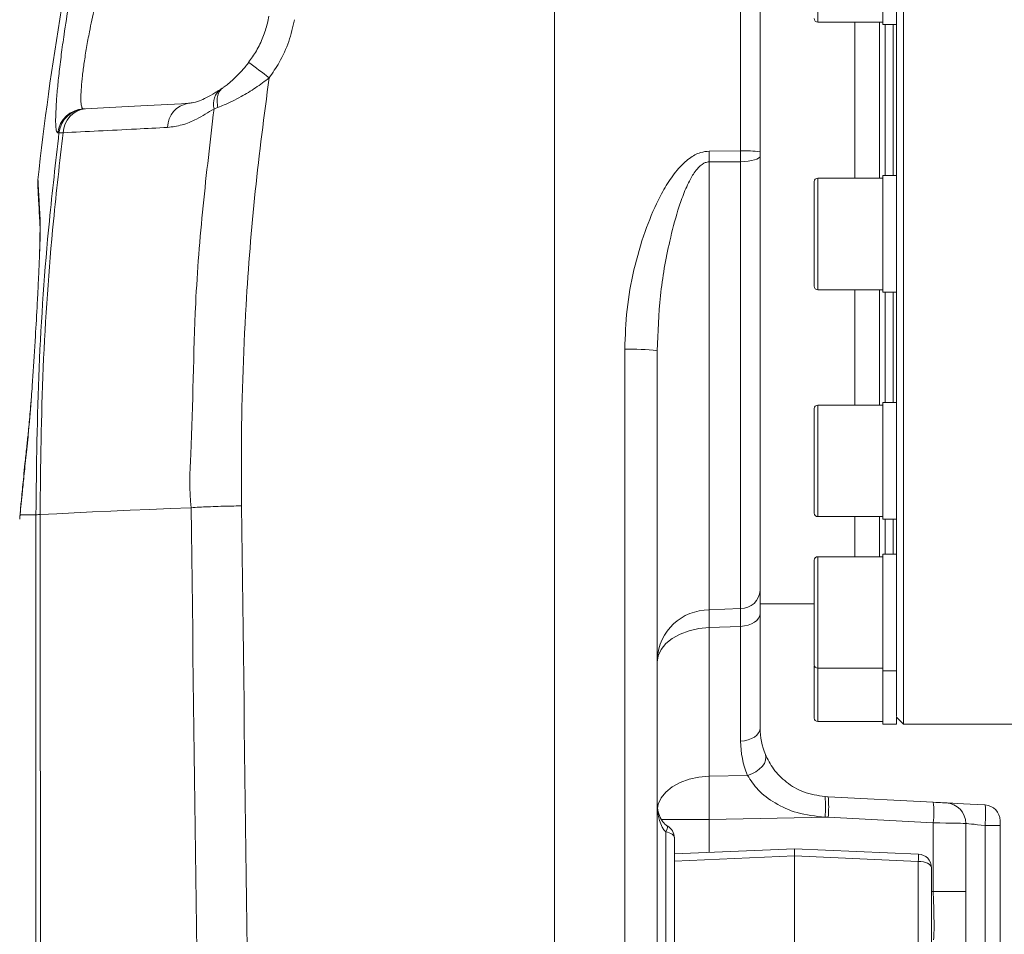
# Model space of a CAD drawing. Header units: millimetres. Extents: x 0 to 8410, y 0 to 5940.
# Tile 164 of 256: x 3374 to 3517, y 3491 to 3625. Entities that reach past the tile are written whole.
import ezdxf

# ---------------------------------------------------------------- set-up
doc = ezdxf.new("R2010")
doc.units = ezdxf.units.MM
doc.header["$LTSCALE"] = 10
doc.styles.add('SLDTEXTSTYLE0', font='TXT', dxfattribs={"width": 0.605})
doc.dimstyles.new('SLDDIMSTYLE0', dxfattribs={"dimtxt": 50, "dimasz": 50, "dimexe": 0, "dimexo": 0.0625, "dimgap": 12.5, "dimtad": 1, "dimtoh": 1, "dimdec": 1, "dimrnd": 1e-09, "dimzin": 12, "dimdsep": 46, "dimtxsty": 'SLDTEXTSTYLE0', "dimsah": 1, "dimcen": 0.09, "dimadec": 0, "dimazin": 0, "dimtfac": 1, "dimtofl": 0, "dimtmove": 0, "dimatfit": 3, "dimfxl": 1, "dimfrac": 2, "dimtolj": 1, "dimtzin": 12, "dimarcsym": 0})
doc.dimstyles.new('SLDDIMSTYLE6', dxfattribs={"dimtxt": 50, "dimasz": 50, "dimexe": 0, "dimexo": 0.0625, "dimgap": 12.5, "dimtad": 1, "dimtoh": 1, "dimdec": 0, "dimrnd": 1e-09, "dimzin": 12, "dimdsep": 46, "dimtxsty": 'SLDTEXTSTYLE0', "dimsah": 1, "dimcen": 0.09, "dimadec": 0, "dimazin": 0, "dimtfac": 1, "dimtofl": 0, "dimtmove": 0, "dimatfit": 3, "dimfxl": 1, "dimfrac": 2, "dimtolj": 1, "dimtzin": 12, "dimarcsym": 0})

# ---------------------------------------------------------------- blocks, each defined once
blk = doc.blocks.new('*D19')
at = {"color": 7, "linetype": 'Continuous', "lineweight": 0}
for p, q in [((3283.19, 3603.46), (3283.19, 4189.96)), ((3622.91, 3807.57), (3622.91, 4189.96)), ((3283.19, 4174.96), (3622.91, 4174.96))]:
    blk.add_line(p, q, dxfattribs=at)
for centre, start, end in [((3456.59, 4213.31), 153.4349, 206.5651), ((3449.5, 4213.31), 333.4349, 26.5651)]:
    blk.add_arc(centre, 85.76, start, end, dxfattribs=at)
for points in [[(3283.19, 4174.96), (3333.19, 4167.46), (3333.19, 4182.46)], [(3622.91, 4174.96), (3572.91, 4182.46), (3572.91, 4167.46)]]:
    blk.add_solid(points, dxfattribs=at)
at = {"color": 7, "linetype": 'Continuous', "lineweight": 0, "insert": (3395.76, 4239.41), "char_height": 50, "attachment_point": 1, "style": 'SLDTEXTSTYLE0'}
blk.add_mtext('340', dxfattribs=at)
blk = doc.blocks.new('*D22')
at = {"color": 7, "linetype": 'Continuous', "lineweight": 0}
for p, q in [((3358.91, 3514.23), (3358.91, 4086.74)), ((3622.91, 3807.57), (3622.91, 4086.74)), ((3358.91, 4071.74), (3622.91, 4071.74))]:
    blk.add_line(p, q, dxfattribs=at)
for points in [[(3358.91, 4071.74), (3408.91, 4064.24), (3408.91, 4079.24)], [(3622.91, 4071.74), (3572.91, 4079.24), (3572.91, 4064.24)]]:
    blk.add_solid(points, dxfattribs=at)
at = {"color": 7, "linetype": 'Continuous', "lineweight": 0, "insert": (3433.62, 4136.19), "char_height": 50, "attachment_point": 1, "style": 'SLDTEXTSTYLE0'}
blk.add_mtext('264', dxfattribs=at)

msp = doc.modelspace()

# ---------------------------------------------------------------- linework, layer by layer
at = {"color": 7, "linetype": 'Continuous', "lineweight": 0}
for p, q in [((3499.607856, 3624.07476), (3499.607856, 3641.07472)), ((3451.70785, 3324.074808), (3451.70785, 3636.9167)), ((3481.707851, 3636.727634), (3481.707851, 3605.517927)), ((3502.607855, 3632.57474), (3502.607855, 3522.074762)), ((3501.60786, 3594.529215), (3501.60786, 3628.431025)), ((3490.107859, 3624.439779), (3499.607856, 3624.439779)), ((3495.507861, 3601.67605), (3495.507861, 3624.439779)), ((3499.107855, 3601.67605), (3499.107855, 3624.439779)), ((3499.607856, 3624.07476), (3501.60786, 3624.07476)), ((3499.973881, 3602.041069), (3499.973881, 3624.07476)), ((3403.090517, 3614.685717), (3403.365086, 3614.865366)), ((3383.009041, 3611.788812), (3383.18942, 3611.798349)), ((3481.707851, 3605.517927), (3481.707851, 3604.890767)), ((3481.707851, 3604.890767), (3481.707851, 3541.572157)), ((3501.60786, 3602.041069), (3499.607856, 3602.041069)), ((3499.607856, 3585.04099), (3499.607856, 3602.041069)), ((3489.607851, 3600.594822), (3489.607851, 3601.176086)), ((3489.607851, 3585.906092), (3489.607851, 3600.594822)), ((3499.607856, 3601.67605), (3490.107859, 3601.67605)), ((3501.60786, 3586.87264), (3501.60786, 3594.529215)), ((3501.60786, 3558.132115), (3501.60786, 3586.87264)), ((3490.107859, 3585.406009), (3499.607856, 3585.406009)), ((3495.507861, 3568.584863), (3495.507861, 3585.406009)), ((3499.107855, 3568.584863), (3499.107855, 3585.406009)), ((3499.607856, 3585.04099), (3501.60786, 3585.04099)), ((3499.973881, 3568.949881), (3499.973881, 3585.04099)), ((3466.707851, 3576.501551), (3466.707851, 3465.225759)), ((3489.607851, 3565.848652), (3489.607851, 3568.084899)), ((3499.607856, 3568.584863), (3490.107859, 3568.584863)), ((3501.60786, 3568.949881), (3499.607856, 3568.949881)), ((3499.607856, 3551.949921), (3499.607856, 3568.949881)), ((3489.607851, 3552.814904), (3489.607851, 3565.848652)), ((3501.60786, 3552.272025), (3501.60786, 3558.132115)), ((3398.712898, 3553.622785), (3398.712749, 3553.622785)), ((3373.715738, 3551.995579), (3373.715888, 3551.997248)), ((3490.107859, 3552.314821), (3499.607856, 3552.314821)), ((3495.507861, 3546.474043), (3495.507861, 3552.314821)), ((3499.107855, 3546.474043), (3499.107855, 3552.314821)), ((3499.607856, 3551.949921), (3501.60786, 3551.949921)), ((3499.973881, 3546.839062), (3499.973881, 3551.949921)), ((3501.60786, 3533.068124), (3501.60786, 3552.272025)), ((3499.607856, 3546.474043), (3490.107859, 3546.474043)), ((3501.60786, 3546.839062), (3499.607856, 3546.839062)), ((3499.607856, 3529.839102), (3499.607856, 3546.839062)), ((3489.607851, 3541.260782), (3489.607851, 3545.974079)), ((3489.607851, 3530.704084), (3489.607851, 3541.260782)), ((3481.707851, 3539.579812), (3489.607851, 3539.579812)), ((3481.707851, 3538.21415), (3481.707851, 3521.484915)), ((3501.60786, 3529.839102), (3501.60786, 3533.068124)), ((3489.607851, 3522.939745), (3489.607851, 3530.574742)), ((3490.107859, 3530.204001), (3499.607856, 3530.204001)), ((3499.607856, 3529.839102), (3501.60786, 3529.839102)), ((3499.607856, 3522.074762), (3499.607856, 3529.839102)), ((3501.60786, 3523.153249), (3501.60786, 3529.839102)), ((3501.60786, 3523.074809), (3502.607855, 3522.074762)), ((3501.60786, 3522.074762), (3501.60786, 3523.074809)), ((3490.107859, 3522.439781), (3499.607856, 3522.439781)), ((3499.607856, 3522.074762), (3501.60786, 3522.074762)), ((3502.607855, 3522.074762), (3525.607857, 3522.074762)), ((3491.184498, 3511.498633), (3491.636718, 3511.474911)), ((3491.636718, 3511.474911), (3506.969536, 3510.67144)), ((3511.70786, 3507.576171), (3511.70786, 3497.654858)), ((3516.707855, 3507.279578), (3516.707855, 3478.568021)), ((3469.207863, 3505.467358), (3469.207863, 3505.313459)), ((3469.207863, 3505.313459), (3469.207863, 3478.290144)), ((3486.707861, 3503.888908), (3469.207863, 3503.12883)), ((3504.794645, 3503.103319), (3486.707861, 3503.888908)), ((3486.707861, 3502.828422), (3486.707861, 3503.888908)), ((3486.707861, 3502.828422), (3486.707861, 3479.594293)), ((3506.707857, 3501.105133), (3506.707857, 3478.849831)), ((3511.70786, 3497.654858), (3511.70786, 3485.992852))]:
    msp.add_line(p, q, dxfattribs=at)
at = {"color": 8, "linetype": 'Continuous', "lineweight": 0}
for p, q in [((3490.107859, 3640.709701), (3490.107859, 3624.439779)), ((3478.864859, 3605.646077), (3478.864859, 3636.219326)), ((3501.107859, 3602.041069), (3501.107859, 3624.07476)), ((3402.620758, 3611.988726), (3402.055557, 3611.777607)), ((3379.440496, 3608.300272), (3379.259239, 3608.290616)), ((3474.289174, 3605.617944), (3478.864859, 3605.646077)), ((3478.864859, 3604.078356), (3478.864859, 3605.646077)), ((3478.864859, 3604.078356), (3474.289174, 3604.05213)), ((3474.289174, 3604.05213), (3474.289174, 3538.70863)), ((3478.864859, 3538.901511), (3478.864859, 3604.078356)), ((3490.107859, 3601.67605), (3490.107859, 3601.056758)), ((3490.107859, 3601.056758), (3490.107859, 3585.406009)), ((3501.107859, 3568.949881), (3501.107859, 3585.04099)), ((3461.969535, 3465.439382), (3461.969535, 3576.715174)), ((3490.107859, 3568.584863), (3490.107859, 3566.202226)), ((3490.107859, 3566.202226), (3490.107859, 3552.314821)), ((3373.771558, 3552.574936), (3373.771558, 3552.574817)), ((3501.107859, 3546.839062), (3501.107859, 3551.949921)), ((3490.107859, 3546.474043), (3490.107859, 3541.452232)), ((3490.107859, 3541.452232), (3490.107859, 3530.204001)), ((3474.289174, 3538.70863), (3478.864859, 3538.901511)), ((3478.864859, 3536.318365), (3474.289174, 3536.127511)), ((3474.289174, 3536.127511), (3474.289174, 3514.474216)), ((3478.864859, 3519.589129), (3478.864859, 3536.318365)), ((3490.107859, 3530.204001), (3490.107859, 3522.439781)), ((3474.289174, 3514.474216), (3479.869271, 3514.578524)), ((3474.289174, 3508.154813), (3467.251594, 3508.154813)), ((3491.636718, 3508.479062), (3474.289174, 3508.154813)), ((3474.289174, 3508.154813), (3474.289174, 3503.349486)), ((3491.636718, 3508.479077), (3491.184635, 3508.495359)), ((3506.969536, 3507.675472), (3491.636718, 3508.479062)), ((3506.969536, 3497.654858), (3506.969536, 3507.675472)), ((3514.538045, 3478.568021), (3514.538045, 3507.279578)), ((3516.707855, 3507.279578), (3514.538045, 3507.279578)), ((3467.957864, 3479.035083), (3467.957864, 3506.366196)), ((3486.707861, 3502.828422), (3469.207863, 3502.068344)), ((3504.777658, 3502.043548), (3486.707861, 3502.828422)), ((3504.777658, 3479.788247), (3504.777658, 3502.043548)), ((3506.707857, 3497.668567), (3506.969536, 3497.654858)), ((3506.969536, 3497.654858), (3511.70786, 3497.654858))]:
    msp.add_line(p, q, dxfattribs=at)
at = {"color": 8, "linetype": 'Continuous', "lineweight": 0, "flags": 128}
for points in [[(3478.864859, 3604.078356), (3479.427273, 3604.100886), (3479.963834, 3604.151908), (3480.455289, 3604.229513), (3480.883981, 3604.330722), (3481.234516, 3604.452196), (3481.494288, 3604.589287), (3481.653983, 3604.737345), (3481.707851, 3604.890767)], [(3478.864859, 3536.318365), (3479.427273, 3536.371175), (3479.963834, 3536.490146), (3480.455289, 3536.671105), (3480.883981, 3536.907378), (3481.234516, 3537.190619), (3481.494288, 3537.510696), (3481.653983, 3537.856046), (3481.707851, 3538.21415)], [(3474.289174, 3536.127511), (3472.789417, 3535.986725), (3471.358577, 3535.66939), (3470.048035, 3535.18695), (3468.904863, 3534.55669), (3467.970113, 3533.80138), (3467.277388, 3532.947841), (3466.851528, 3532.027069), (3466.707851, 3531.071964)], [(3478.864859, 3519.589129), (3479.427273, 3519.641939), (3479.963834, 3519.76091), (3480.455289, 3519.94187), (3480.883981, 3520.178142), (3481.234516, 3520.461384), (3481.494288, 3520.781461), (3481.653983, 3521.12681), (3481.707851, 3521.484915)], [(3479.869271, 3514.578524), (3480.490799, 3514.800254), (3481.074477, 3515.103284), (3481.59195, 3515.473071), (3482.018064, 3515.891496), (3482.332091, 3516.338173), (3482.518787, 3516.791526), (3482.569064, 3517.229501), (3482.480476, 3517.63064)], [(3474.289174, 3514.474216), (3472.789417, 3514.33343), (3471.358577, 3514.016214), (3470.048035, 3513.533774), (3468.904863, 3512.903515), (3467.970113, 3512.148085), (3467.277388, 3511.294666), (3466.851528, 3510.373894), (3466.725941, 3509.758893)], [(3511.70786, 3507.576171), (3511.618065, 3507.578078), (3511.351908, 3507.583681), (3510.91894, 3507.592741), (3510.334733, 3507.605019), (3509.620244, 3507.619921), (3508.801157, 3507.637087), (3507.906879, 3507.655922), (3506.969536, 3507.675472)], [(3511.70786, 3507.576171), (3511.761429, 3507.570568), (3511.920239, 3507.553879), (3512.178617, 3507.526818), (3512.527327, 3507.49034), (3512.953917, 3507.445637), (3513.443152, 3507.394257), (3513.97756, 3507.338229), (3514.538045, 3507.279578)], [(3469.207863, 3505.467358), (3469.185899, 3505.610648), (3469.120527, 3505.750719), (3469.013164, 3505.884591), (3468.866165, 3506.009403), (3468.682776, 3506.122175), (3468.466992, 3506.220642), (3468.223567, 3506.302539), (3467.957864, 3506.366196)], [(3506.707857, 3501.105133), (3506.671111, 3501.284304), (3506.562228, 3501.456919), (3506.385195, 3501.616541), (3506.146538, 3501.757446), (3505.855011, 3501.874271), (3505.52133, 3501.962963), (3505.157756, 3502.020064), (3504.777658, 3502.043548)]]:
    msp.add_lwpolyline(points, dxfattribs=at)
at = {"color": 7, "linetype": 'Continuous', "lineweight": 0, "flags": 128}
for points in [[(3398.712749, 3553.622785), (3395.667876, 3553.500119), (3392.703677, 3553.376022), (3389.821361, 3553.250495), (3387.022073, 3553.123656), (3384.306947, 3552.995506), (3381.677071, 3552.866045), (3379.133503, 3552.735391), (3376.67727, 3552.603665)], [(3506.969536, 3510.67144), (3507.344472, 3510.65177), (3507.702182, 3510.633055), (3508.029821, 3510.615888), (3508.31561, 3510.600868), (3508.549298, 3510.588589), (3508.722487, 3510.57953), (3508.828948, 3510.573927), (3508.864867, 3510.572019)], [(3514.528232, 3510.275307), (3513.406801, 3510.334078), (3512.337486, 3510.390106), (3511.358502, 3510.441366), (3510.504829, 3510.486189), (3509.806986, 3510.522667), (3509.289908, 3510.549846), (3508.972081, 3510.566417), (3508.864867, 3510.572019)]]:
    msp.add_lwpolyline(points, dxfattribs=at)
at = {"color": 7, "linetype": 'Continuous', "lineweight": 0}
for centre, radius, start, end in [((3823.707857, 3552.574759), 450, 167.34043819, 173.76886488), ((3490.107857, 3624.939759), 0.5, 180, 270), ((3490.107857, 3601.176049), 0.5, 90, 180), ((3490.107857, 3585.906049), 0.5, 180, 270), ((3490.107857, 3568.084868), 0.5, 90, 180), ((3490.107857, 3552.814868), 0.5, 180, 270), ((3490.107857, 3545.974047), 0.5, 90, 180), ((3490.107857, 3530.704047), 0.5, 180, 270), ((3490.107857, 3522.939759), 0.5, 180, 270), ((3491.707857, 3521.484961), 10, 180, 202.67032993), ((3508.707857, 3507.576188), 3, 0, 87), ((3514.407857, 3507.978424), 2.3, 0, 87), ((3467.207857, 3505.467323), 2, 0, 61.19289094), ((3504.707857, 3501.105185), 2, 0, 87.5129607)]:
    msp.add_arc(centre, radius, start, end, dxfattribs=at)
at = {"color": 8, "linetype": 'Continuous', "lineweight": 0}
for centre, radius, start, end in [((3212.277448, 3356.402671), 326.630873, 52.72444185, 53.37874181), ((3404.688047, 3612.478957), 2.724315, 125.90172601, 194.91825925), ((3398.827235, 3609.08716), 3.541023, 98.30025545, 180.16761315), ((3383.221846, 3607.801851), 3.992637, 93.05527634, 172.96840387), ((3383.402685, 3607.811873), 3.992177, 93.06224442, 172.97289069), ((3383.710636, 3608.151291), 3.675293, 96.26022644, 177.77168788), ((3381.59622, 3604.835037), 92.69626, 359.51607755, 0.48392245), ((3479.549137, 3589.226909), 16.43342, 82.4517409, 92.3864541), ((3463.11025, 3549.3606), 27.378349, 82.44931853, 92.38791203), ((3478.881106, 3541.732769), 2.831305, 269.6712101, 356.74802117), ((3474.245319, 3531.159088), 7.54967, 89.66717397, 176.74209058), ((3491.864865, 3519.58913), 13, 180, 202.67032993), ((3476.828968, 3509.996372), 14.43392, 354.0310388, 5.97407831), ((3477.280578, 3509.976986), 14.434075, 354.043294, 5.956706), ((3492.612998, 3509.173456), 14.434478, 354.04322275, 5.95677725), ((3466.952068, 3507.074508), 1.230176, 324.84566155, 6.72388653), ((3496.520181, 3502.705931), 8.284001, 355.41377626, 2.7495647)]:
    msp.add_arc(centre, radius, start, end, dxfattribs=at)
for centre, major_axis, ratio, start_param, end_param in [((3474.707857, 3508.152871), (-0.149439, 9.998953), 0.0418608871, 0.8857745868, 1.5699750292), ((3468.707857, 3510.508221), (0, 4.468098), 0.447617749, 1.5707963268, 2.7571958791), ((3506.707857, 3497.688329), (-0.262514, 7.223602), 0.0360103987, 3.3214929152, 4.7064479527)]:
    msp.add_ellipse(centre, major_axis=major_axis, ratio=ratio, start_param=start_param, end_param=end_param, dxfattribs=at)
at = {"color": 7, "linetype": 'Continuous', "lineweight": 0}
for points, knots in [([(3543.57324, 3698.743645), (3541.35204, 3699.412683), (3536.26515, 3700.944885), (3528.628835, 3703.17242), (3520.99695, 3705.337493), (3514.345698, 3707.161192), (3507.007534, 3709.106398), (3498.447662, 3711.268346), (3488.133164, 3713.676412), (3478.186917, 3715.756786), (3469.126379, 3717.41304), (3461.526653, 3718.613447), (3454.971639, 3719.491437), (3449.049518, 3720.153949), (3443.024046, 3720.694345), (3436.183465, 3721.125146), (3426.796318, 3721.397794), (3415.476795, 3721.11318), (3402.933224, 3719.894996), (3391.000374, 3717.896541), (3379.446657, 3715.106931), (3370.439949, 3712.217063), (3363.860474, 3709.71748), (3359.814897, 3708.040619), (3356.318388, 3706.480136), (3353.441862, 3705.117052), (3350.987377, 3703.897336), (3348.60046, 3702.661336), (3345.838676, 3701.166545), (3342.54845, 3699.285561), (3338.898553, 3697.059616), (3335.191889, 3694.639104), (3331.614047, 3692.14161), (3327.549282, 3689.114231), (3323.101012, 3685.520624), (3318.2394, 3681.192373), (3313.404341, 3676.432826), (3309.342694, 3671.959529), (3306.001064, 3667.909582), (3303.382289, 3664.49517), (3300.79101, 3660.837981), (3298.267641, 3656.955054), (3295.951121, 3653.037404), (3294.035823, 3649.468085), (3292.54277, 3646.433838), (3291.404804, 3643.943706), (3290.494986, 3641.813345), (3289.760118, 3639.98624), (3289.075061, 3638.187941), (3288.332051, 3636.113026), (3287.479005, 3633.520993), (3286.583005, 3630.467084), (3285.52067, 3626.274928), (3284.503369, 3621.15736), (3283.707356, 3615.238683), (3283.270857, 3609.490109), (3283.156924, 3604.563706), (3283.221212, 3600.57163), (3283.350131, 3597.580174), (3283.518021, 3595.029441), (3283.705865, 3592.809751), (3283.932158, 3590.569875), (3284.241133, 3587.975735), (3284.682756, 3584.853595), (3285.341344, 3580.913882), (3286.241719, 3576.396095), (3287.399058, 3571.480275), (3288.689374, 3566.698038), (3290.068698, 3562.139725), (3291.34665, 3558.301352), (3292.4364, 3555.241313), (3293.296937, 3552.931933), (3294.066982, 3550.94096), (3294.802327, 3549.093992), (3295.742378, 3546.803551), (3296.645509, 3544.653118), (3297.32964, 3543.131903), (3297.518412, 3542.712155)], [0, 0, 0, 0, 0.0150638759, 0.03449859, 0.0516925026, 0.0666530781, 0.0793883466, 0.1011513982, 0.1242448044, 0.1486363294, 0.1678004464, 0.1849107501, 0.1995328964, 0.2117507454, 0.2246901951, 0.2400943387, 0.2579753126, 0.2885477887, 0.3181340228, 0.3466521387, 0.3754747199, 0.4054270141, 0.4177388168, 0.429292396, 0.4392255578, 0.4475402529, 0.4542371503, 0.4608259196, 0.468802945, 0.4791805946, 0.4911091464, 0.5032170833, 0.5151291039, 0.526843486, 0.545068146, 0.562817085, 0.5817808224, 0.6028985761, 0.6148155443, 0.6273166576, 0.6403989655, 0.6540581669, 0.6680275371, 0.6805883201, 0.6899670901, 0.6980950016, 0.7049792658, 0.7106272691, 0.7156654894, 0.722106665, 0.7301921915, 0.7399045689, 0.7504149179, 0.7687696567, 0.7866082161, 0.8039440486, 0.8203648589, 0.8305292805, 0.8393285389, 0.8467753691, 0.852982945, 0.8588365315, 0.866401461, 0.8756663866, 0.8860925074, 0.9007634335, 0.9150808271, 0.9290490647, 0.9426713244, 0.955186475, 0.9629721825, 0.9698207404, 0.9757381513, 0.9807365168, 0.9863212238, 0.9962256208, 1, 1, 1, 1]), ([(3543.628747, 3676.608506), (3541.790836, 3677.171065), (3536.523232, 3678.783404), (3528.225442, 3681.253836), (3519.145926, 3683.885143), (3511.288342, 3686.081318), (3503.419888, 3688.200168), (3494.966872, 3690.369131), (3485.338925, 3692.669022), (3476.384465, 3694.608913), (3468.36197, 3696.162689), (3461.718336, 3697.312283), (3455.693225, 3698.227627), (3450.450271, 3698.918364), (3445.64739, 3699.461002), (3440.757727, 3699.920973), (3435.273568, 3700.314203), (3428.728002, 3700.600836), (3421.424646, 3700.654253), (3413.732335, 3700.364327), (3406.283512, 3699.741798), (3398.366807, 3698.722924), (3389.9331, 3697.192863), (3380.928011, 3694.998412), (3373.608824, 3692.730842), (3367.887937, 3690.662488), (3363.884451, 3689.074006), (3360.305078, 3687.532545), (3357.30136, 3686.147921), (3354.834041, 3684.947148), (3352.606997, 3683.814644), (3350.20072, 3682.538786), (3347.328687, 3680.936539), (3344.027817, 3678.978415), (3340.581428, 3676.791849), (3337.188075, 3674.487898), (3333.343735, 3671.7015), (3329.152931, 3668.406719), (3324.644056, 3664.503997), (3320.204217, 3660.271995), (3316.306728, 3656.14081), (3312.867796, 3652.118486), (3309.923206, 3648.364934), (3307.006007, 3644.272449), (3304.20808, 3639.899798), (3301.790989, 3635.653133), (3299.849301, 3631.839909), (3298.397319, 3628.700936), (3297.300448, 3626.119716), (3296.405698, 3623.858427), (3295.494535, 3621.393111), (3294.418893, 3618.19844), (3293.105562, 3613.713645), (3291.85547, 3608.387372), (3290.878161, 3602.677553), (3290.268886, 3597.357684), (3289.974539, 3592.763038), (3289.882405, 3588.90898), (3289.903521, 3585.805683), (3289.99086, 3583.127198), (3290.108981, 3580.926881), (3290.253493, 3578.86144), (3290.44881, 3576.587397), (3290.754, 3573.710159), (3291.184394, 3570.397668), (3291.925257, 3565.619332), (3293.021813, 3559.898346), (3294.485326, 3553.603351), (3295.894701, 3548.260812), (3297.068634, 3544.179807), (3297.988879, 3541.145154), (3298.672361, 3538.965017), (3299.35826, 3536.83606), (3300.169241, 3534.385883), (3301.238533, 3531.261085), (3302.71515, 3527.113395), (3304.642603, 3521.950823), (3307.073362, 3515.778963), (3309.924681, 3508.879403), (3312.061388, 3504.016053), (3313.180188, 3501.469556)], [0, 0, 0, 0, 0.01179828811, 0.03381486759, 0.05317585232, 0.06989763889, 0.08400456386, 0.10335476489, 0.12370626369, 0.14516383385, 0.16012662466, 0.17452113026, 0.18723703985, 0.19830384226, 0.20778197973, 0.21775755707, 0.22943858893, 0.24281425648, 0.25978879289, 0.27673889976, 0.29330462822, 0.30949114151, 0.33055801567, 0.35203052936, 0.37424352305, 0.38517656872, 0.39608468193, 0.40574535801, 0.41395219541, 0.42070349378, 0.42630465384, 0.43276908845, 0.44130111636, 0.45132259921, 0.46218057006, 0.47284734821, 0.48330868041, 0.49952281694, 0.51520549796, 0.53126535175, 0.5493902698, 0.56184833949, 0.57511784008, 0.5891879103, 0.60404593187, 0.6189635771, 0.63068702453, 0.6405435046, 0.6485491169, 0.65471838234, 0.66140303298, 0.6710405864, 0.68355633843, 0.70142929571, 0.71797657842, 0.73323290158, 0.74721412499, 0.75716089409, 0.76587041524, 0.77335233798, 0.77962912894, 0.78427425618, 0.79059029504, 0.79857316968, 0.80819575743, 0.81808140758, 0.83818168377, 0.8555826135, 0.87029719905, 0.88262171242, 0.88962517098, 0.89566086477, 0.90086393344, 0.90745012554, 0.91619756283, 0.92709044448, 0.94229065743, 0.95955724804, 0.97882378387, 1, 1, 1, 1]), ([(3322.014699, 3505.707804), (3321.014802, 3507.953522), (3319.123541, 3512.201195), (3316.617666, 3518.191745), (3314.525062, 3523.428417), (3312.830239, 3527.877591), (3311.493926, 3531.537802), (3310.482818, 3534.411307), (3309.726372, 3536.626159), (3309.098251, 3538.509349), (3308.23698, 3541.151715), (3307.067781, 3544.895988), (3305.765246, 3549.368734), (3304.625658, 3553.600595), (3303.659817, 3557.484006), (3302.742489, 3561.524984), (3301.904419, 3565.696257), (3301.168046, 3569.978495), (3300.604163, 3573.958358), (3300.205923, 3577.556231), (3299.962497, 3580.485305), (3299.809894, 3583.024469), (3299.708179, 3585.678432), (3299.674028, 3588.932307), (3299.776533, 3592.719039), (3300.077995, 3597.018032), (3300.594509, 3601.356635), (3301.308261, 3605.541557), (3302.115137, 3609.261889), (3303.003361, 3612.677467), (3303.979016, 3615.908433), (3305.05743, 3619.048991), (3306.265015, 3622.182405), (3307.669659, 3625.448905), (3309.35205, 3628.960564), (3311.407218, 3632.795091), (3313.909021, 3636.945685), (3316.742184, 3641.1077), (3319.659885, 3644.934289), (3322.20012, 3647.967746), (3324.247976, 3650.252522), (3325.930118, 3652.041376), (3327.686279, 3653.830478), (3329.772097, 3655.85488), (3332.233602, 3658.111235), (3335.075957, 3660.557461), (3338.302127, 3663.1514), (3341.915934, 3665.84356), (3345.645749, 3668.403671), (3349.168058, 3670.638685), (3352.244338, 3672.460096), (3354.779517, 3673.874473), (3356.766265, 3674.931726), (3358.315728, 3675.727359), (3359.77693, 3676.456324), (3361.433366, 3677.256807), (3363.47151, 3678.203406), (3366.278054, 3679.444429), (3369.94909, 3680.955345), (3374.465711, 3682.637292), (3379.39162, 3684.268603), (3384.594738, 3685.776371), (3390.551914, 3687.255087), (3397.34271, 3688.621618), (3405.049127, 3689.76523), (3413.056152, 3690.525555), (3421.318345, 3690.872636), (3429.434486, 3690.797358), (3437.139434, 3690.391705), (3444.033604, 3689.788209), (3449.731546, 3689.131577), (3454.333649, 3688.509229), (3458.306911, 3687.915851), (3462.606817, 3687.215217), (3467.76233, 3686.29756), (3473.931827, 3685.094832), (3481.145876, 3683.556944), (3489.394909, 3681.645167), (3498.694908, 3679.319459), (3508.986881, 3676.569155), (3520.264284, 3673.380934), (3531.891409, 3669.953022), (3539.770373, 3667.545155), (3543.57324, 3666.382972)], [0, 0, 0, 0, 0.0195751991, 0.0370255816, 0.0522825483, 0.0652993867, 0.0758856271, 0.0842566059, 0.0904011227, 0.0952314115, 0.1006961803, 0.1134639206, 0.1279149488, 0.1397633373, 0.1504853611, 0.1619389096, 0.1752383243, 0.1872029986, 0.1997614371, 0.2105283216, 0.2192512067, 0.2259702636, 0.2333408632, 0.2431899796, 0.2554734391, 0.2679361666, 0.2828516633, 0.2959837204, 0.3075553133, 0.3185568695, 0.3291018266, 0.3392129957, 0.3496475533, 0.3604621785, 0.3723076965, 0.3857551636, 0.4006186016, 0.4167664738, 0.431570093, 0.4440331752, 0.452165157, 0.4588321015, 0.4657367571, 0.4741988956, 0.4842225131, 0.4946912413, 0.5064519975, 0.519503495, 0.5326959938, 0.5441700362, 0.5538984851, 0.5618817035, 0.5676673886, 0.5719882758, 0.5758063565, 0.5806544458, 0.5865514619, 0.5934960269, 0.6046508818, 0.6173064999, 0.6303773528, 0.643813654, 0.6576175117, 0.6753953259, 0.6937701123, 0.7127665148, 0.7312792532, 0.7502271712, 0.7673005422, 0.7824795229, 0.7957259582, 0.8047494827, 0.8126604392, 0.8217471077, 0.8328858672, 0.8463804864, 0.862099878, 0.8800996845, 0.9004343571, 0.9231509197, 0.9478119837, 0.9748108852, 1, 1, 1, 1]), ([(3336.024592, 3510.259214), (3335.014813, 3512.609441), (3333.136252, 3516.981728), (3330.693871, 3523.024723), (3328.744624, 3528.05101), (3327.313487, 3531.894094), (3326.312772, 3534.664085), (3325.667877, 3536.487465), (3325.185331, 3537.872901), (3324.747462, 3539.145482), (3324.248958, 3540.615207), (3323.523569, 3542.792067), (3322.55298, 3545.790837), (3321.415895, 3549.46517), (3320.22819, 3553.508249), (3319.135722, 3557.466821), (3318.165104, 3561.256404), (3317.305658, 3564.877388), (3316.528203, 3568.470651), (3315.789469, 3572.311739), (3315.153314, 3576.150972), (3314.651375, 3579.854081), (3314.311226, 3583.058822), (3314.11409, 3585.502307), (3313.989174, 3587.53819), (3313.899788, 3589.570192), (3313.846169, 3592.082833), (3313.870364, 3595.0513), (3314.034397, 3598.83892), (3314.414098, 3603.009021), (3315.03068, 3607.20923), (3315.738091, 3610.814452), (3316.516513, 3614.043466), (3317.382406, 3617.082409), (3318.367716, 3620.077271), (3319.513094, 3623.135244), (3320.892851, 3626.386568), (3322.591564, 3629.926013), (3324.699357, 3633.799352), (3327.264318, 3637.94141), (3330.099935, 3641.96933), (3332.903529, 3645.527364), (3335.237056, 3648.235331), (3337.078326, 3650.241132), (3338.634381, 3651.862845), (3340.317721, 3653.543242), (3342.32902, 3655.453243), (3344.771702, 3657.644054), (3347.697245, 3660.097187), (3351.161106, 3662.784633), (3354.956348, 3665.483244), (3358.755673, 3667.950496), (3362.177419, 3669.995156), (3364.994478, 3671.562884), (3367.182701, 3672.71356), (3368.946966, 3673.602797), (3370.708306, 3674.458892), (3372.844755, 3675.452776), (3375.69241, 3676.704415), (3379.293152, 3678.168629), (3383.561975, 3679.736753), (3388.219517, 3681.254988), (3393.125011, 3682.651684), (3398.716733, 3684.011867), (3405.062986, 3685.259471), (3412.241313, 3686.288865), (3419.656757, 3686.948059), (3427.27732, 3687.213588), (3434.740959, 3687.09349), (3441.835584, 3686.682159), (3448.186238, 3686.10139), (3453.426546, 3685.483334), (3457.691256, 3684.899832), (3461.481912, 3684.329261), (3465.683556, 3683.639533), (3470.745326, 3682.731093), (3476.752916, 3681.550886), (3483.747001, 3680.050074), (3491.731333, 3678.188832), (3500.734543, 3675.924253), (3510.709103, 3673.244133), (3521.653259, 3670.137745), (3532.704641, 3666.872605), (3540.119314, 3664.605701), (3543.57324, 3663.549724)], [0, 0, 0, 0, 0.0205236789, 0.03818159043, 0.0528930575, 0.06461177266, 0.07196676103, 0.07728864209, 0.08069179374, 0.08419115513, 0.08851675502, 0.09366830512, 0.10342949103, 0.11508068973, 0.12634100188, 0.13955657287, 0.15064731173, 0.1605676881, 0.17240217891, 0.18340837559, 0.19576930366, 0.20777514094, 0.21772201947, 0.22562581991, 0.23064489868, 0.23684876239, 0.24477479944, 0.25441828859, 0.2650824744, 0.28106329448, 0.29484047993, 0.30645832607, 0.31719376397, 0.3276755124, 0.33779900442, 0.34854471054, 0.36014107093, 0.37287247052, 0.38742465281, 0.40361253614, 0.42055646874, 0.43514409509, 0.44706569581, 0.45453839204, 0.46084739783, 0.4681669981, 0.47674319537, 0.48657706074, 0.49837918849, 0.51159010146, 0.5261741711, 0.53993276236, 0.55149675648, 0.56087014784, 0.56770662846, 0.57261867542, 0.57763837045, 0.58422269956, 0.59236609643, 0.60350182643, 0.6162148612, 0.62932595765, 0.64275697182, 0.6565018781, 0.67411841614, 0.6922493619, 0.71094322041, 0.72893717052, 0.74738964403, 0.76406174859, 0.77889710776, 0.79181908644, 0.80057987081, 0.808554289, 0.8181447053, 0.82973698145, 0.84366560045, 0.85981930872, 0.8782870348, 0.89916107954, 0.92251491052, 0.94790561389, 0.97573323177, 1, 1, 1, 1]), ([(3379.028211, 3612.204853), (3379.02972, 3612.240498), (3379.055351, 3612.845891), (3379.19001, 3614.419332), (3379.433198, 3616.871385), (3379.771769, 3619.657113), (3380.231452, 3623.024102), (3380.633577, 3625.519457), (3380.868311, 3626.976076)], [0, 0, 0, 0, 0.0114082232, 0.1937571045, 0.3761263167, 0.5594788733, 0.7428537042, 1, 1, 1, 1]), ([(3410.03337, 3625.310007), (3409.972751, 3624.961315), (3409.790769, 3623.91452), (3409.212076, 3622.199375), (3408.320783, 3620.262642), (3407.497838, 3619.108805), (3407.106261, 3618.559781)], [0, 0, 0, 0, 0.1428740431, 0.4289173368, 0.7282651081, 1, 1, 1, 1]), ([(3407.114799, 3618.558589), (3407.048951, 3618.468873), (3406.664409, 3617.944951), (3405.925635, 3617.109553), (3404.974842, 3616.153356), (3404.160039, 3615.446584), (3403.641819, 3615.044327), (3403.417706, 3614.905035), (3403.365771, 3614.872757)], [0, 0, 0, 0, 0.0580921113, 0.3392465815, 0.5804314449, 0.7767183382, 0.9482582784, 1, 1, 1, 1]), ([(3402.710045, 3614.449206), (3402.534227, 3614.335986), (3401.907109, 3613.93215), (3400.960504, 3613.393586), (3399.860515, 3612.909168), (3398.945434, 3612.642802), (3398.507343, 3612.619636), (3398.33274, 3612.610403)], [0, 0, 0, 0, 0.094587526, 0.3373788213, 0.5677819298, 0.8277379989, 1, 1, 1, 1]), ([(3383.309866, 3611.804667), (3385.635004, 3611.92647), (3390.293089, 3612.170485), (3395.638743, 3612.450732), (3398.316051, 3612.591091)], [0, 0, 0, 0, 0.4991618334, 1, 1, 1, 1]), ([(3376.369859, 3601.414505), (3376.362089, 3601.343159), (3376.346279, 3601.197977), (3376.34299, 3601.014651), (3376.342851, 3600.900319), (3376.343905, 3600.835053), (3376.34538, 3600.77883), (3376.347286, 3600.728228), (3376.349048, 3600.688187), (3376.353207, 3600.603235), (3376.36659, 3600.340794), (3376.401442, 3599.685395), (3376.453951, 3598.705428), (3376.526317, 3597.416442), (3376.590289, 3596.181711), (3376.64764, 3595.328122), (3376.662711, 3595.103803)], [0, 0, 0, 0, 0.0055439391, 0.0112814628, 0.014667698, 0.017747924, 0.0223132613, 0.0316336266, 0.0541912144, 0.1053989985, 0.2666663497, 0.438487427, 0.6064087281, 0.7736683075, 0.9405211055, 1, 1, 1, 1]), ([(3376.656259, 3595.332089), (3376.661354, 3595.150716), (3376.672629, 3594.749286), (3376.677057, 3593.954021), (3376.661611, 3592.851365), (3376.629545, 3591.588525), (3376.593189, 3590.591661), (3376.576344, 3590.129796)], [0, 0, 0, 0, 0.176823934, 0.3913609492, 0.5961542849, 0.8128911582, 1, 1, 1, 1]), ([(3376.696448, 3595.109645), (3376.675068, 3595.201033), (3376.632654, 3595.382331), (3376.652791, 3595.65067), (3376.667463, 3595.823443), (3376.674379, 3595.90489)], [0, 0, 0, 0, 0.3495021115, 0.6933485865, 1, 1, 1, 1]), ([(3376.597057, 3590.345803), (3376.577449, 3589.825809), (3376.532385, 3588.630771), (3376.430668, 3586.463224), (3376.271305, 3583.310991), (3376.075365, 3579.813214), (3375.857301, 3576.21379), (3375.670836, 3573.316645), (3375.503355, 3570.855293), (3375.400394, 3569.498571), (3375.359351, 3568.957749)], [0, 0, 0, 0, 0.0881817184, 0.202656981, 0.3171319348, 0.5267254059, 0.6559799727, 0.7852310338, 0.9143879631, 1, 1, 1, 1]), ([(3375.360648, 3569.14908), (3375.351469, 3569.028138), (3375.298704, 3568.332921), (3375.199864, 3567.190874), (3375.067098, 3565.720947), (3374.981829, 3564.850516), (3374.939169, 3564.415041)], [0, 0, 0, 0, 0.0617095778, 0.35472661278, 0.67717073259, 1, 1, 1, 1]), ([(3374.953638, 3564.453188), (3374.877013, 3563.774322), (3374.702057, 3562.224264), (3374.485167, 3560.109162), (3374.290615, 3558.157876), (3374.133508, 3556.541998), (3374.003346, 3555.222276), (3373.893922, 3554.103897), (3373.824086, 3553.385632), (3373.800803, 3553.143344), (3373.795326, 3553.086344)], [0, 0, 0, 0, 0.1183959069, 0.2703339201, 0.4078331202, 0.5346479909, 0.6700373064, 0.807036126, 0.9546032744, 1, 1, 1, 1]), ([(3374.998416, 3564.402047), (3374.967934, 3564.315229), (3374.915833, 3564.166834), (3374.920404, 3564.010728), (3374.9223, 3563.945952)], [0, 0, 0, 0, 0.5850525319, 1, 1, 1, 1]), ([(3398.712898, 3553.622785), (3399.49034, 3553.66859), (3401.045223, 3553.760199), (3403.614324, 3553.83881), (3405.314473, 3553.874083), (3405.91885, 3553.883718), (3406.076933, 3553.886238)], [0, 0, 0, 0, 0.39354247, 0.7870851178, 0.9443090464, 1, 1, 1, 1]), ([(3373.81431, 3553.101006), (3373.809266, 3553.044554), (3373.782016, 3552.739561), (3373.765907, 3552.552707), (3373.755164, 3552.435027), (3373.751923, 3552.387918), (3373.745559, 3552.308731), (3373.740547, 3552.20229), (3373.735486, 3552.101993), (3373.737746, 3552.025508), (3373.738567, 3551.997724)], [0, 0, 0, 0, 0.112187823, 0.6061143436, 0.8568696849, 0.9372238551, 0.9657071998, 0.9776132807, 0.9918680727, 1, 1, 1, 1]), ([(3373.819898, 3553.134147), (3373.80944, 3553.018675), (3373.78131, 3552.708072), (3373.762905, 3552.510511), (3373.763326, 3552.513762), (3373.763437, 3552.514616)], [0, 0, 0, 0, 0.3037804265, 0.8171233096, 1, 1, 1, 1]), ([(3376.075814, 3552.575055), (3375.657081, 3552.575001), (3374.835728, 3552.574896), (3374.084931, 3552.574976), (3373.874569, 3552.574869), (3373.771573, 3552.574817)], [0, 0, 0, 0, 0.3467504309, 0.6801581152, 1, 1, 1, 1]), ([(3376.142959, 3350.296918), (3376.110033, 3379.728033), (3376.034613, 3447.144105), (3376.060975, 3514.560634), (3376.075829, 3552.545849)], [0, 0, 0, 0, 0.4365593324, 1, 1, 1, 1]), ([(3481.707851, 3541.572157), (3481.707851, 3541.411775), (3481.707851, 3540.910014), (3481.707851, 3539.84696), (3481.707851, 3538.763588), (3481.707851, 3538.21415)], [0, 0, 0, 0, 0.1880089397, 0.5881939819, 1, 1, 1, 1]), ([(3482.480476, 3517.63064), (3482.822318, 3516.927349), (3483.487753, 3515.558309), (3485.479137, 3513.50137), (3488.081052, 3511.955735), (3490.10979, 3511.656925), (3491.184498, 3511.498633)], [0, 0, 0, 0, 0.2526934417, 0.4918981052, 0.7308372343, 1, 1, 1, 1]), ([(3468.171577, 3507.219854), (3468.100937, 3507.263705), (3467.790245, 3507.456574), (3467.312324, 3508.033169), (3466.88283, 3508.991419), (3466.721225, 3509.872419), (3466.71039, 3510.387519), (3466.707851, 3510.508242)], [0, 0, 0, 0, 0.0655783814, 0.2884324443, 0.585886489, 0.902944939, 1, 1, 1, 1]), ([(3516.707855, 3507.978383), (3516.707855, 3507.977503), (3516.707855, 3507.973967), (3516.707855, 3507.921139), (3516.707855, 3507.800429), (3516.707855, 3507.639649), (3516.707855, 3507.468521), (3516.707855, 3507.334775), (3516.707855, 3507.279578)], [0, 0, 0, 0, 0.0710732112, 0.2854663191, 0.4998929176, 0.6338675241, 0.8488949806, 1, 1, 1, 1])]:
    msp.add_open_spline(points, degree=3, knots=knots, dxfattribs=at)
at = {"color": 8, "linetype": 'Continuous', "lineweight": 0}
for points, knots in [([(3384.599219, 3626.427236), (3384.352603, 3625.285526), (3383.933344, 3623.344562), (3383.451763, 3620.696863), (3383.106122, 3618.530719), (3382.848048, 3616.564088), (3382.68586, 3614.886743), (3382.619408, 3613.513789), (3382.652431, 3612.524775), (3382.775034, 3611.895244), (3382.930284, 3611.824633), (3383.009041, 3611.788812)], [0, 0, 0, 0, 0.1500822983, 0.2551473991, 0.3631390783, 0.4671732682, 0.5742744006, 0.6790147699, 0.786957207, 0.8919258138, 1, 1, 1, 1]), ([(3413.78365, 3624.785009), (3413.541418, 3623.717899), (3413.049933, 3621.552751), (3411.754152, 3618.698777), (3410.607082, 3617.043446), (3410.101111, 3616.313282)], [0, 0, 0, 0, 0.3519784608, 0.7141584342, 1, 1, 1, 1]), ([(3410.101111, 3616.313282), (3409.447182, 3615.81384), (3408.117235, 3614.798085), (3405.848382, 3613.453727), (3403.951466, 3612.510955), (3402.924596, 3612.107966), (3402.620758, 3611.988726)], [0, 0, 0, 0, 0.2620650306, 0.532982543, 0.8618148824, 1, 1, 1, 1]), ([(3410.101111, 3616.313282), (3409.375831, 3610.807002), (3407.923994, 3599.784747), (3406.505842, 3581.509752), (3405.976022, 3566.191502), (3406.056029, 3556.435275), (3406.076933, 3553.886238)], [0, 0, 0, 0, 0.2660102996, 0.5324890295, 0.8778520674, 1, 1, 1, 1]), ([(3403.365086, 3614.865366), (3403.194095, 3614.722795), (3402.852116, 3614.437656), (3402.566774, 3613.747395), (3402.460156, 3612.922893), (3402.567224, 3612.300114), (3402.620758, 3611.988726)], [0, 0, 0, 0, 0.2500075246, 0.5000117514, 0.7500066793, 1, 1, 1, 1]), ([(3379.259239, 3608.290616), (3379.191743, 3608.337571), (3379.056759, 3608.431479), (3378.958887, 3609.234491), (3378.938, 3610.452943), (3378.99879, 3611.633495), (3379.028211, 3612.204853)], [0, 0, 0, 0, 0.25378370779, 0.50754597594, 0.76166465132, 1, 1, 1, 1]), ([(3402.055557, 3611.777607), (3401.205001, 3611.249631), (3399.651728, 3610.285449), (3397.373981, 3609.34134), (3395.986548, 3609.165539), (3395.286227, 3609.076801)], [0, 0, 0, 0, 0.3747768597, 0.68441277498, 1, 1, 1, 1]), ([(3398.712749, 3553.622785), (3398.712744, 3553.622825), (3398.390577, 3556.200146), (3399.019426, 3566.179984), (3399.016518, 3580.835677), (3400.381177, 3597.637495), (3401.497431, 3607.064242), (3402.055557, 3611.777607)], [0, 0, 0, 0, 0.0000020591, 0.1335567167, 0.5115096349, 0.7557552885, 1, 1, 1, 1]), ([(3376.075814, 3552.575055), (3376.162396, 3559.727015), (3376.335561, 3574.030931), (3377.650596, 3592.617504), (3378.951022, 3604.011588), (3379.440496, 3608.300272)], [0, 0, 0, 0, 0.3840865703, 0.7681728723, 1, 1, 1, 1]), ([(3380.038122, 3608.294192), (3379.548901, 3604.007893), (3378.249773, 3592.625622), (3376.936422, 3574.060697), (3376.763653, 3559.776086), (3376.67727, 3552.633944)], [0, 0, 0, 0, 0.23196871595, 0.61599318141, 1, 1, 1, 1]), ([(3380.038122, 3608.294192), (3379.890064, 3608.300079), (3379.582287, 3608.312317), (3379.488939, 3608.304387), (3379.440496, 3608.300272)], [0, 0, 0, 0, 0.4810575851, 1, 1, 1, 1]), ([(3395.286227, 3609.076801), (3393.757751, 3608.99847), (3390.262578, 3608.819348), (3385.133909, 3608.556104), (3381.737702, 3608.381547), (3380.038122, 3608.294192)], [0, 0, 0, 0, 0.2796695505, 0.6395217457, 1, 1, 1, 1]), ([(3461.969535, 3576.715174), (3462.036577, 3578.659778), (3462.17089, 3582.555621), (3463.216311, 3588.316708), (3464.755401, 3593.665527), (3466.480181, 3597.856074), (3468.15425, 3600.914564), (3469.644445, 3602.986619), (3471.258214, 3604.551719), (3472.822193, 3605.46655), (3473.864402, 3605.574107), (3474.289174, 3605.617944)], [0, 0, 0, 0, 0.1753124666, 0.3512232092, 0.5265953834, 0.6769535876, 0.7591224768, 0.8410912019, 0.9061730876, 0.9617590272, 1, 1, 1, 1]), ([(3474.289174, 3604.05213), (3474.088869, 3604.029349), (3473.820552, 3603.998833), (3473.176101, 3603.697163), (3472.358466, 3602.917002), (3471.39249, 3601.34227), (3470.488334, 3599.310035), (3469.471926, 3596.298492), (3468.206416, 3591.396836), (3466.99024, 3584.552724), (3466.801972, 3579.185025), (3466.707851, 3576.501551)], [0, 0, 0, 0, 0.0201407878, 0.0269793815, 0.0714715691, 0.1309989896, 0.2133434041, 0.2958388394, 0.4526888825, 0.7263827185, 1, 1, 1, 1]), ([(3376.377488, 3601.416055), (3376.37961, 3601.37314), (3376.384274, 3601.278808), (3376.450821, 3599.984296), (3376.547317, 3598.16519), (3376.63197, 3596.659307), (3376.674379, 3595.90489)], [0, 0, 0, 0, 0.2575713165, 0.5661764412, 0.7826631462, 1, 1, 1, 1]), ([(3376.674379, 3595.90489), (3376.676476, 3595.866907), (3376.694181, 3595.546213), (3376.709129, 3594.732911), (3376.688542, 3593.134513), (3376.649172, 3591.643586), (3376.6072, 3590.598399), (3376.597057, 3590.345803)], [0, 0, 0, 0, 0.03866586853, 0.32645835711, 0.6143061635, 0.90678716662, 1, 1, 1, 1]), ([(3375.359351, 3568.957749), (3375.338385, 3568.674446), (3375.251651, 3567.5025), (3375.103278, 3565.741751), (3374.982622, 3564.544507), (3374.9223, 3563.945952)], [0, 0, 0, 0, 0.13749950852, 0.56879818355, 1, 1, 1, 1]), ([(3374.9223, 3563.945952), (3374.795496, 3562.752608), (3374.540893, 3560.356564), (3374.244774, 3557.434852), (3374.009395, 3555.054297), (3373.85469, 3553.449275), (3373.795771, 3552.829397), (3373.771573, 3552.574817)], [0, 0, 0, 0, 0.2077807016, 0.4171900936, 0.6321500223, 0.8489263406, 1, 1, 1, 1]), ([(3401.68112, 3323.719803), (3401.179297, 3362.034945), (3400.175599, 3438.669061), (3399.200482, 3515.3036), (3398.712898, 3553.622785)], [0, 0, 0, 0, 0.49997499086, 1, 1, 1, 1]), ([(3406.076933, 3553.886238), (3406.545576, 3515.568643), (3407.482861, 3438.933477), (3408.447848, 3362.298716), (3408.930341, 3323.981348)], [0, 0, 0, 0, 0.5000001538, 1, 1, 1, 1]), ([(3373.771558, 3552.574817), (3373.744539, 3552.294002), (3373.706425, 3551.897875), (3373.713639, 3551.97355), (3373.715738, 3551.995579)], [0, 0, 0, 0, 0.7089017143, 1, 1, 1, 1]), ([(3373.771573, 3552.574817), (3373.771574, 3552.574807), (3373.771577, 3552.574787), (3373.771564, 3552.574886), (3373.771558, 3552.574936)], [0, 0, 0, 0, 0.5008686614, 1, 1, 1, 1]), ([(3376.075829, 3552.570883), (3376.121829, 3552.581055), (3376.21383, 3552.6014), (3376.52279, 3552.620315), (3376.67727, 3552.629772)], [0, 0, 0, 0, 0.4999975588, 1, 1, 1, 1]), ([(3376.67727, 3552.603665), (3376.725656, 3514.618897), (3376.822429, 3438.649403), (3376.241528, 3355.063946), (3377.113697, 3301.845758), (3378.402216, 3279.02196), (3380.054415, 3256.218427), (3381.904725, 3233.426178), (3385.719422, 3180.207459), (3389.92548, 3119.432891), (3393.819777, 3051.047742), (3395.042522, 3005.482105), (3395.581236, 2959.898595), (3395.641003, 2914.308236), (3395.594667, 2850.309086), (3395.640554, 2801.508313), (3395.672152, 2767.902616)], [0, 0, 0, 0, 0.1451155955, 0.2902310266, 0.3193267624, 0.3484290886, 0.377547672, 0.406672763, 0.4357875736, 0.5813802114, 0.6394077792, 0.6974441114, 0.7554993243, 0.81356333, 0.8716140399, 1, 1, 1, 1]), ([(3478.864859, 3536.318365), (3478.867066, 3537.129759), (3478.869786, 3538.129706), (3478.86564, 3538.779066), (3478.864859, 3538.901511)], [0, 0, 0, 0, 0.8114371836, 1, 1, 1, 1]), ([(3474.289174, 3538.70863), (3474.283312, 3538.110726), (3474.276095, 3537.374675), (3474.287107, 3536.324595), (3474.289174, 3536.127511)], [0, 0, 0, 0, 0.8123146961, 1, 1, 1, 1]), ([(3491.184632, 3508.495394), (3489.800354, 3508.642789), (3487.247087, 3508.914656), (3483.912716, 3510.392164), (3481.321817, 3512.36226), (3480.341632, 3513.857807), (3479.869271, 3514.578524)], [0, 0, 0, 0, 0.2996802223, 0.55275259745, 0.78446755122, 1, 1, 1, 1]), ([(3514.538045, 3507.279578), (3514.547932, 3507.515718), (3514.571895, 3508.088044), (3514.588183, 3508.82044), (3514.590796, 3509.50909), (3514.577372, 3510.026684), (3514.55153, 3510.255028), (3514.532875, 3510.271266), (3514.528232, 3510.275307)], [0, 0, 0, 0, 0.151070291, 0.3661455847, 0.5001593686, 0.7146381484, 0.928979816, 1, 1, 1, 1])]:
    msp.add_open_spline(points, degree=3, knots=knots, dxfattribs=at)

# ---------------------------------------------------------------- dimensions: what is measured, and where the dimension line sits
at = {"color": 7, "linetype": 'Continuous', "lineweight": 0}
dim = msp.add_linear_dim(base=(3622.907857, 4174.958851), p1=(3283.186559, 3603.459525), p2=(3622.907857, 3807.574759), text='(<>)', dimstyle='SLDDIMSTYLE6', dxfattribs=at)
dim.commit()
dim.dimension.update_dxf_attribs({"geometry": '*D19', "text_midpoint": (3453.047208, 4174.958851), "dimtype": 160})
dim = msp.add_linear_dim(base=(3622.907857, 4071.736947), p1=(3358.907857, 3514.227866), p2=(3622.907857, 3807.574759), dimstyle='SLDDIMSTYLE0', dxfattribs=at)
dim.commit()
dim.dimension.update_dxf_attribs({"geometry": '*D22', "text_midpoint": (3490.907857, 4071.736947), "dimtype": 160})

doc.saveas('drawing.dxf')
